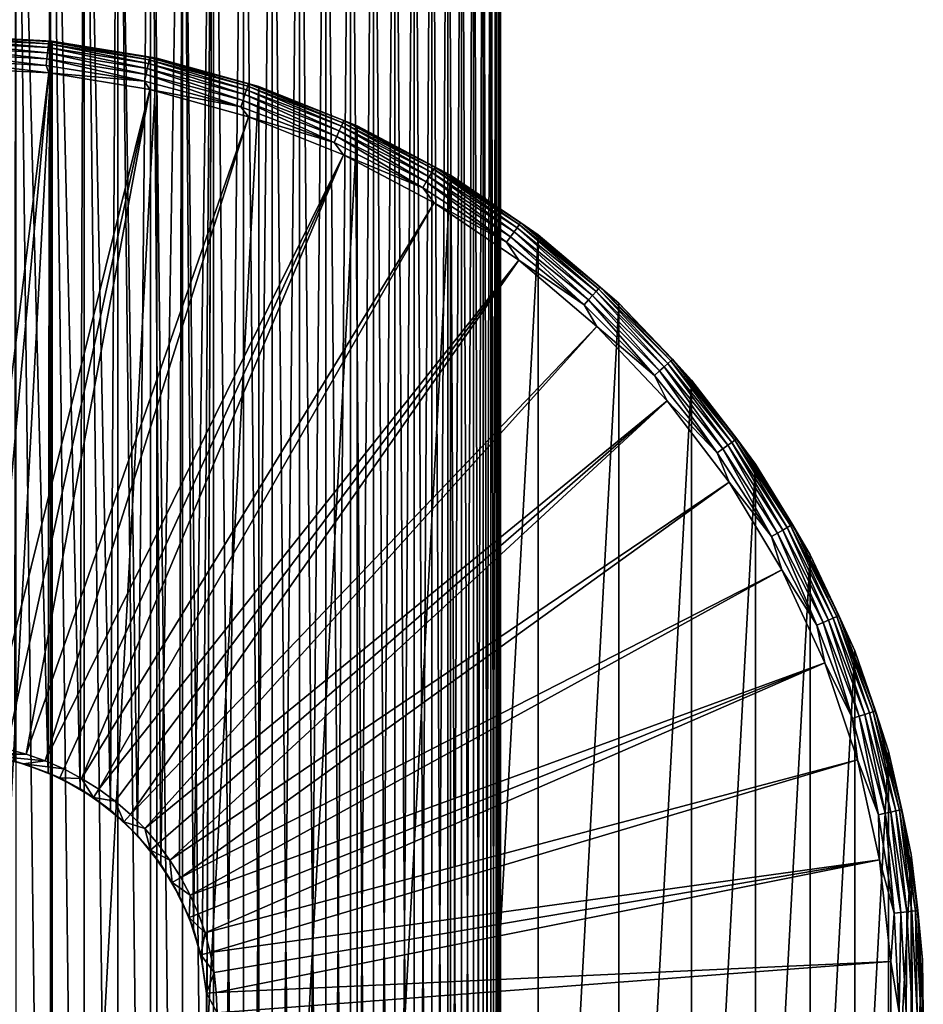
# Model space of a CAD drawing. Header units: metres. Extents: x -139 to 106, y -189 to 40.
# Tile 128 of 256: x 2 to 30, y -147 to -117. Entities that reach past the tile are written whole.
import ezdxf

# ---------------------------------------------------------------- set-up
doc = ezdxf.new("R2010")
doc.units = ezdxf.units.M
doc.layers.add('solid_153_ABGANG1_SW0003', color=7, linetype='CONTINUOUS')

msp = doc.modelspace()

# ---------------------------------------------------------------- linework, layer by layer
at = {"layer": 'solid_153_ABGANG1_SW0003'}
for points in [[(2.130661, -101.608208, 53.421944), (3.11531, -140.039703, 53.575779), (2.093022, -139.686859, 53.417233)], [(2.130661, -101.608208, 53.421944), (3.185476, -101.608208, 53.589008), (3.11531, -140.039703, 53.575779)], [(2.130661, -101.608208, 87.153847), (2.130661, -188.408203, 87.153847), (3.185477, -188.408203, 86.986778)], [(3.185477, -101.608208, 86.986778), (2.130661, -101.608208, 87.153847), (3.185477, -188.408203, 86.986778)], [(3.185476, -101.608208, 53.589008), (4.101502, -140.539612, 53.790077), (3.11531, -140.039703, 53.575779)], [(3.185476, -101.608208, 53.589008), (4.22772, -101.608208, 53.821976), (4.101502, -140.539612, 53.790077)], [(3.185477, -101.608208, 86.986778), (3.185477, -188.408203, 86.986778), (4.227721, -188.408203, 86.753807)], [(4.227721, -101.608208, 86.753807), (3.185477, -101.608208, 86.986778), (4.227721, -188.408203, 86.753807)], [(4.22772, -101.608208, 53.821976), (5.027952, -141.185699, 54.048431), (4.101502, -140.539612, 53.790077)], [(4.22772, -101.608208, 53.821976), (5.253279, -101.608208, 54.11993), (5.027952, -141.185699, 54.048431)], [(4.227721, -101.608208, 86.753807), (4.227721, -188.408203, 86.753807), (5.25328, -188.408203, 86.455856)], [(5.25328, -101.608208, 86.455856), (4.227721, -101.608208, 86.753807), (5.25328, -188.408203, 86.455856)], [(5.253279, -101.608208, 54.11993), (5.864314, -141.966721, 54.331402), (5.027952, -141.185699, 54.048431)], [(5.253279, -101.608208, 54.11993), (6.25811, -101.608208, 54.481689), (5.864314, -141.966721, 54.331402)], [(5.25328, -101.608208, 86.455856), (5.25328, -188.408203, 86.455856), (6.258111, -188.408203, 86.094093)], [(6.258111, -101.608208, 86.094093), (5.25328, -101.608208, 86.455856), (6.258111, -188.408203, 86.094093)], [(6.25811, -101.608208, 54.481689), (6.580101, -142.858231, 54.613014), (5.864314, -141.966721, 54.331402)], [(6.25811, -101.608208, 54.481689), (7.238244, -101.608208, 54.90583), (6.580101, -142.858231, 54.613014)], [(6.258111, -101.608208, 86.094093), (6.258111, -188.408203, 86.094093), (7.238244, -188.408203, 85.669952)], [(7.238244, -101.608208, 85.669952), (6.258111, -101.608208, 86.094093), (7.238244, -188.408203, 85.669952)], [(7.238244, -101.608208, 54.90583), (7.152909, -143.825485, 54.865967), (6.580101, -142.858231, 54.613014)], [(7.238244, -101.608208, 54.90583), (7.574698, -144.834503, 55.068691), (7.152909, -143.825485, 54.865967)], [(7.238244, -101.608208, 54.90583), (8.189809, -101.608208, 55.390678), (7.574698, -144.834503, 55.068691)], [(7.238244, -101.608208, 85.669952), (7.238244, -188.408203, 85.669952), (8.189809, -188.408203, 85.185112)], [(8.189809, -101.608208, 85.185112), (7.238244, -101.608208, 85.669952), (8.189809, -188.408203, 85.185112)], [(8.189809, -101.608208, 55.390678), (7.848855, -145.860474, 55.208252), (7.574698, -144.834503, 55.068691)], [(8.189809, -101.608208, 55.390678), (7.983322, -146.891907, 55.279011), (7.848855, -145.860474, 55.208252)], [(8.189809, -101.608208, 55.390678), (7.983356, -147.923996, 55.279026), (7.983322, -146.891907, 55.279011)], [(8.189809, -101.608208, 55.390678), (8.189809, -188.408203, 55.390678), (7.983356, -147.923996, 55.279026)], [(9.10905, -101.608208, 55.934315), (9.10905, -188.408203, 55.934315), (8.189809, -188.408203, 55.390678)], [(8.189809, -101.608208, 55.390678), (9.10905, -101.608208, 55.934315), (8.189809, -188.408203, 55.390678)], [(8.189809, -101.608208, 85.185112), (8.189809, -188.408203, 85.185112), (9.109051, -188.408203, 84.641472)], [(9.109051, -101.608208, 84.641472), (8.189809, -101.608208, 85.185112), (9.109051, -188.408203, 84.641472)], [(9.992342, -101.608208, 56.534599), (9.992342, -188.408203, 56.534599), (9.10905, -188.408203, 55.934315)], [(9.10905, -101.608208, 55.934315), (9.992342, -101.608208, 56.534599), (9.10905, -188.408203, 55.934315)], [(9.109051, -101.608208, 84.641472), (9.109051, -188.408203, 84.641472), (9.992343, -188.408203, 84.041183)], [(9.992343, -101.608208, 84.041183), (9.109051, -101.608208, 84.641472), (9.992343, -188.408203, 84.041183)], [(10.836198, -101.608208, 57.189159), (10.836198, -188.408203, 57.189159), (9.992342, -188.408203, 56.534599)], [(9.992342, -101.608208, 56.534599), (10.836198, -101.608208, 57.189159), (9.992342, -188.408203, 56.534599)], [(9.992343, -101.608208, 84.041183), (9.992343, -188.408203, 84.041183), (10.836199, -188.408203, 83.386627)], [(10.836199, -101.608208, 83.386627), (9.992343, -101.608208, 84.041183), (10.836199, -188.408203, 83.386627)], [(11.637288, -101.608208, 57.895412), (11.637288, -188.408203, 57.895412), (10.836198, -188.408203, 57.189159)], [(10.836198, -101.608208, 57.189159), (11.637288, -101.608208, 57.895412), (10.836198, -188.408203, 57.189159)], [(10.836199, -101.608208, 83.386627), (10.836199, -188.408203, 83.386627), (11.637288, -188.408203, 82.680374)], [(11.637288, -101.608208, 82.680374), (10.836199, -101.608208, 83.386627), (11.637288, -188.408203, 82.680374)], [(12.392451, -101.608208, 58.650578), (12.392451, -188.408203, 58.650578), (11.637288, -188.408203, 57.895412)], [(11.637288, -101.608208, 57.895412), (12.392451, -101.608208, 58.650578), (11.637288, -188.408203, 57.895412)], [(11.637288, -101.608208, 82.680374), (11.637288, -188.408203, 82.680374), (12.392451, -188.408203, 81.925209)], [(12.392452, -101.608208, 81.925209), (11.637288, -101.608208, 82.680374), (12.392451, -188.408203, 81.925209)], [(13.098707, -101.608208, 59.451664), (13.098707, -188.408203, 59.451664), (12.392451, -188.408203, 58.650578)], [(12.392451, -101.608208, 58.650578), (13.098707, -101.608208, 59.451664), (12.392451, -188.408203, 58.650578)], [(12.392452, -101.608208, 81.925209), (12.392451, -188.408203, 81.925209), (13.098708, -188.408203, 81.124123)], [(13.098708, -101.608208, 81.124123), (12.392452, -101.608208, 81.925209), (13.098708, -188.408203, 81.124123)], [(13.75327, -101.608208, 60.295517), (13.75327, -188.408203, 60.295517), (13.098707, -188.408203, 59.451664)], [(13.098707, -101.608208, 59.451664), (13.75327, -101.608208, 60.295517), (13.098707, -188.408203, 59.451664)], [(13.098708, -101.608208, 81.124123), (13.098708, -188.408203, 81.124123), (13.75327, -188.408203, 80.280266)], [(13.75327, -101.608208, 80.280266), (13.098708, -101.608208, 81.124123), (13.75327, -188.408203, 80.280266)], [(14.353557, -101.608208, 61.17881), (14.353557, -188.408203, 61.17881), (13.75327, -188.408203, 60.295517)], [(13.75327, -101.608208, 60.295517), (14.353557, -101.608208, 61.17881), (13.75327, -188.408203, 60.295517)], [(13.75327, -101.608208, 80.280266), (13.75327, -188.408203, 80.280266), (14.353557, -188.408203, 79.39698)], [(14.353557, -101.608208, 79.39698), (13.75327, -101.608208, 80.280266), (14.353557, -188.408203, 79.39698)], [(14.897197, -101.608208, 62.098049), (14.897197, -188.408203, 62.098049), (14.353557, -188.408203, 61.17881)], [(14.353557, -101.608208, 61.17881), (14.897197, -101.608208, 62.098049), (14.353557, -188.408203, 61.17881)], [(14.353557, -101.608208, 79.39698), (14.353557, -188.408203, 79.39698), (14.897198, -188.408203, 78.477737)], [(14.897198, -101.608208, 78.477737), (14.353557, -101.608208, 79.39698), (14.897198, -188.408203, 78.477737)], [(15.382045, -101.608208, 63.049614), (15.382045, -188.408203, 63.049614), (14.897197, -188.408203, 62.098049)], [(14.897197, -101.608208, 62.098049), (15.382045, -101.608208, 63.049614), (14.897197, -188.408203, 62.098049)], [(14.897198, -101.608208, 78.477737), (14.897198, -188.408203, 78.477737), (15.382045, -188.408203, 77.526169)], [(15.382045, -101.608208, 77.526176), (14.897198, -101.608208, 78.477737), (15.382045, -188.408203, 77.526169)], [(15.806187, -101.608208, 64.029739), (15.806187, -188.408203, 64.029739), (15.382045, -188.408203, 63.049614)], [(15.382045, -101.608208, 63.049614), (15.806187, -101.608208, 64.029739), (15.382045, -188.408203, 63.049614)], [(15.382045, -101.608208, 77.526176), (15.382045, -188.408203, 77.526169), (15.806187, -188.408203, 76.546043)], [(15.806187, -101.608208, 76.546043), (15.382045, -101.608208, 77.526176), (15.806187, -188.408203, 76.546043)], [(16.16795, -101.608208, 65.034569), (16.16795, -188.408203, 65.034569), (15.806187, -188.408203, 64.029739)], [(15.806187, -101.608208, 64.029739), (16.16795, -101.608208, 65.034569), (15.806187, -188.408203, 64.029739)], [(15.806187, -101.608208, 76.546043), (15.806187, -188.408203, 76.546043), (16.16795, -188.408203, 75.541214)], [(16.16795, -101.608208, 75.541214), (15.806187, -101.608208, 76.546043), (16.16795, -188.408203, 75.541214)], [(16.465906, -101.608208, 66.060135), (16.465906, -188.408203, 66.060135), (16.16795, -188.408203, 65.034569)], [(16.16795, -101.608208, 65.034569), (16.465906, -101.608208, 66.060135), (16.16795, -188.408203, 65.034569)], [(16.16795, -101.608208, 75.541214), (16.16795, -188.408203, 75.541214), (16.465906, -188.408203, 74.515648)], [(16.465906, -101.608208, 74.515648), (16.16795, -101.608208, 75.541214), (16.465906, -188.408203, 74.515648)], [(16.698879, -101.608208, 67.102386), (16.698879, -188.408203, 67.102386), (16.465906, -188.408203, 66.060135)], [(16.465906, -101.608208, 66.060135), (16.698879, -101.608208, 67.102386), (16.465906, -188.408203, 66.060135)], [(16.465906, -101.608208, 74.515648), (16.465906, -188.408203, 74.515648), (16.698879, -188.408203, 73.473396)], [(16.698879, -101.608208, 73.473396), (16.465906, -101.608208, 74.515648), (16.698879, -188.408203, 73.473396)], [(16.865948, -101.608208, 68.157211), (16.865948, -188.408203, 68.157211), (16.698879, -188.408203, 67.102386)], [(16.698879, -101.608208, 67.102386), (16.865948, -101.608208, 68.157211), (16.698879, -188.408203, 67.102386)], [(16.698879, -101.608208, 73.473396), (16.698879, -188.408203, 73.473396), (16.865948, -188.408203, 72.418571)], [(16.865948, -101.608208, 72.418571), (16.698879, -101.608208, 73.473396), (16.865948, -188.408203, 72.418571)], [(16.966454, -101.608208, 69.220444), (16.966454, -188.408203, 69.220444), (16.865948, -188.408203, 68.157211)], [(16.865948, -101.608208, 68.157211), (16.966454, -101.608208, 69.220444), (16.865948, -188.408203, 68.157211)], [(16.865948, -101.608208, 72.418571), (16.865948, -188.408203, 72.418571), (16.966454, -188.408203, 71.355339)], [(16.966454, -101.608208, 71.355339), (16.865948, -101.608208, 72.418571), (16.966454, -188.408203, 71.355339)], [(17, -101.608208, 70.287895), (17, -188.408203, 70.287895), (16.966454, -188.408203, 69.220444)], [(16.966454, -101.608208, 69.220444), (17, -101.608208, 70.287895), (16.966454, -188.408203, 69.220444)], [(16.966454, -101.608208, 71.355339), (16.966454, -188.408203, 71.355339), (17, -188.408203, 70.287895)], [(17, -101.608208, 70.287895), (16.966454, -101.608208, 71.355339), (17, -188.408203, 70.287895)], [(0, -117.408211, -7.712107), (3.243499, -117.584061, -7.712107), (0, -177.408203, -7.712107)], [(3.24358, -117.584068, 12.92293), (3.243499, -117.584061, -7.712107), (0, -117.408211, -7.712107)], [(3.24358, -117.584068, 12.92293), (0, -117.408211, -7.712107), (0, -117.408211, 12.92293)], [(3.133316, -117.596695, 13.141936), (3.24358, -117.584068, 12.92293), (0, -117.408211, 12.92293)], [(3.133316, -117.596695, 13.141936), (0, -117.408211, 12.92293), (0, -117.432487, 13.141936)], [(3.125767, -117.668518, 13.351514), (0, -117.432487, 13.141936), (0, -117.504707, 13.351514)], [(3.133316, -117.596695, 13.141936), (0, -117.432487, 13.141936), (3.125767, -117.668518, 13.351514)], [(3.113577, -117.7845, 13.54003), (0, -117.504707, 13.351514), (0, -117.621323, 13.54003)], [(3.125767, -117.668518, 13.351514), (0, -117.504707, 13.351514), (3.113577, -117.7845, 13.54003)], [(3.243499, -117.584061, -7.712107), (3.243499, -177.232361, -7.712107), (0, -177.408203, -7.712107)], [(3.097346, -117.938934, 13.698224), (0, -117.621323, 13.54003), (0, -117.776611, 13.698224)], [(3.113577, -117.7845, 13.54003), (0, -117.621323, 13.54003), (3.097346, -117.938934, 13.698224)], [(3.07787, -118.124229, 13.818321), (0, -117.776611, 13.698224), (0, -117.962929, 13.818321)], [(3.097346, -117.938934, 13.698224), (0, -117.776611, 13.698224), (3.07787, -118.124229, 13.818321)], [(3.113577, -117.7845, 13.54003), (3.097346, -117.938934, 13.698224), (6.160756, -118.424133, 13.698224)], [(3.125767, -117.668518, 13.351514), (3.113577, -117.7845, 13.54003), (6.193041, -118.27224, 13.54003)], [(6.193041, -118.27224, 13.54003), (3.113577, -117.7845, 13.54003), (6.160756, -118.424133, 13.698224)], [(3.133316, -117.596695, 13.141936), (3.125767, -117.668518, 13.351514), (6.217288, -118.158173, 13.351514)], [(6.217288, -118.158173, 13.351514), (3.125767, -117.668518, 13.351514), (6.193041, -118.27224, 13.54003)], [(6.232303, -118.087524, 13.141936), (3.24358, -117.584068, 12.92293), (3.133316, -117.596695, 13.141936)], [(6.232303, -118.087524, 13.141936), (3.133316, -117.596695, 13.141936), (6.217288, -118.158173, 13.351514)], [(3.243499, -117.584061, -7.712107), (6.449004, -118.109566, -7.712107), (3.243499, -177.232361, -7.712107)], [(6.449138, -118.109596, 12.92293), (6.449004, -118.109566, -7.712107), (3.243499, -117.584061, -7.712107)], [(3.24358, -117.584068, 12.92293), (6.449138, -118.109596, 12.92293), (3.243499, -117.584061, -7.712107)], [(6.232303, -118.087524, 13.141936), (6.449138, -118.109596, 12.92293), (3.24358, -117.584068, 12.92293)], [(3.056107, -118.331291, 13.89442), (0, -117.962929, 13.818321), (0, -118.171127, 13.89442)], [(3.07787, -118.124229, 13.818321), (0, -117.962929, 13.818321), (3.056107, -118.331291, 13.89442)], [(0, -118.171127, 13.89442), (0, -118.390755, 13.922777), (3.137286, -118.560852, 13.922777)], [(3.056107, -118.331291, 13.89442), (0, -118.171127, 13.89442), (3.137286, -118.560852, 13.922777)], [(3.07787, -118.124229, 13.818321), (3.056107, -118.331291, 13.89442), (6.078731, -118.810028, 13.89442)], [(3.097346, -117.938934, 13.698224), (3.07787, -118.124229, 13.818321), (6.122018, -118.606377, 13.818321)], [(6.122018, -118.606377, 13.818321), (3.07787, -118.124229, 13.818321), (6.078731, -118.810028, 13.89442)], [(6.160756, -118.424133, 13.698224), (3.097346, -117.938934, 13.698224), (6.122018, -118.606377, 13.818321)], [(6.449004, -118.109566, -7.712107), (6.449004, -176.706848, -7.712107), (3.243499, -177.232361, -7.712107)], [(6.217288, -118.158173, 13.351514), (6.193041, -118.27224, 13.54003), (9.204654, -119.079201, 13.54003)], [(6.232303, -118.087524, 13.141936), (6.217288, -118.158173, 13.351514), (9.24069, -118.968292, 13.351514)], [(9.24069, -118.968292, 13.351514), (6.217288, -118.158173, 13.351514), (9.204654, -119.079201, 13.54003)], [(9.263008, -118.899605, 13.141936), (6.449138, -118.109596, 12.92293), (6.232303, -118.087524, 13.141936)], [(9.263008, -118.899605, 13.141936), (6.232303, -118.087524, 13.141936), (9.24069, -118.968292, 13.351514)], [(6.449004, -118.109566, -7.712107), (9.578927, -118.978577, -7.712107), (6.449004, -176.706848, -7.712107)], [(6.449138, -118.109596, 12.92293), (9.578927, -118.978577, -7.712107), (6.449004, -118.109566, -7.712107)], [(6.449138, -118.109596, 12.92293), (9.579072, -118.978622, 12.92293), (9.578927, -118.978577, -7.712107)], [(9.263008, -118.899605, 13.141936), (9.579072, -118.978622, 12.92293), (6.449138, -118.109596, 12.92293)], [(0.61439, -139.129227, 14.284371), (3.137286, -118.560852, 13.922777), (0, -118.390755, 13.922777)], [(6.078731, -118.810028, 13.89442), (3.056107, -118.331291, 13.89442), (3.137286, -118.560852, 13.922777)], [(6.160756, -118.424133, 13.698224), (6.122018, -118.606377, 13.818321), (9.099092, -119.404083, 13.818321)], [(6.193041, -118.27224, 13.54003), (6.160756, -118.424133, 13.698224), (9.156668, -119.226883, 13.698224)], [(9.156668, -119.226883, 13.698224), (6.160756, -118.424133, 13.698224), (9.099092, -119.404083, 13.818321)], [(9.204654, -119.079201, 13.54003), (6.193041, -118.27224, 13.54003), (9.156668, -119.226883, 13.698224)], [(0.61439, -139.129227, 14.284371), (1.228732, -139.197906, 14.284371), (3.137286, -118.560852, 13.922777)], [(1.228732, -139.197906, 14.284371), (6.237862, -119.06916, 13.922777), (3.137286, -118.560852, 13.922777)], [(6.078731, -118.810028, 13.89442), (3.137286, -118.560852, 13.922777), (6.237862, -119.06916, 13.922777)], [(6.122018, -118.606377, 13.818321), (6.078731, -118.810028, 13.89442), (9.034755, -119.602097, 13.89442)], [(9.099092, -119.404083, 13.818321), (6.122018, -118.606377, 13.818321), (9.034755, -119.602097, 13.89442)], [(1.228732, -139.197906, 14.284371), (1.838553, -139.312607, 14.284371), (6.237862, -119.06916, 13.922777)], [(1.838553, -139.312607, 14.284371), (2.439236, -139.4729, 14.284371), (6.237862, -119.06916, 13.922777)], [(2.439236, -139.4729, 14.284371), (9.265307, -119.909721, 13.922777), (6.237862, -119.06916, 13.922777)], [(9.034755, -119.602097, 13.89442), (6.078731, -118.810028, 13.89442), (6.237862, -119.06916, 13.922777)], [(9.034755, -119.602097, 13.89442), (6.237862, -119.06916, 13.922777), (9.265307, -119.909721, 13.922777)], [(9.578927, -118.978577, -7.712107), (9.578927, -175.837845, -7.712107), (6.449004, -176.706848, -7.712107)], [(9.204654, -119.079201, 13.54003), (9.156668, -119.226883, 13.698224), (12.052258, -120.338394, 13.698224)], [(9.24069, -118.968292, 13.351514), (9.204654, -119.079201, 13.54003), (12.115417, -120.196533, 13.54003)], [(12.115417, -120.196533, 13.54003), (9.204654, -119.079201, 13.54003), (12.052258, -120.338394, 13.698224)], [(9.263008, -118.899605, 13.141936), (9.24069, -118.968292, 13.351514), (12.16285, -120.090004, 13.351514)], [(12.16285, -120.090004, 13.351514), (9.24069, -118.968292, 13.351514), (12.115417, -120.196533, 13.54003)], [(12.192225, -120.024025, 13.141936), (9.579072, -118.978622, 12.92293), (9.263008, -118.899605, 13.141936)], [(12.192225, -120.024025, 13.141936), (9.263008, -118.899605, 13.141936), (12.16285, -120.090004, 13.351514)], [(9.578927, -118.978577, -7.712107), (12.596567, -120.180901, -7.712107), (9.578927, -175.837845, -7.712107)], [(9.579072, -118.978622, 12.92293), (12.596567, -120.180901, -7.712107), (9.578927, -118.978577, -7.712107)], [(9.579072, -118.978622, 12.92293), (12.596694, -120.180954, 12.92293), (12.596567, -120.180901, -7.712107)], [(12.192225, -120.024025, 13.141936), (12.596694, -120.180954, 12.92293), (9.579072, -118.978622, 12.92293)], [(9.156668, -119.226883, 13.698224), (9.099092, -119.404083, 13.818321), (11.976475, -120.508606, 13.818321)], [(12.052258, -120.338394, 13.698224), (9.156668, -119.226883, 13.698224), (11.976475, -120.508606, 13.818321)], [(9.099092, -119.404083, 13.818321), (9.034755, -119.602097, 13.89442), (11.891792, -120.698807, 13.89442)], [(11.891792, -120.698807, 13.89442), (9.034755, -119.602097, 13.89442), (9.265307, -119.909721, 13.922777)], [(11.976475, -120.508606, 13.818321), (9.099092, -119.404083, 13.818321), (11.891792, -120.698807, 13.89442)], [(2.439236, -139.4729, 14.284371), (3.026386, -139.67775, 14.284371), (9.265307, -119.909721, 13.922777)], [(3.026386, -139.67775, 14.284371), (12.184107, -121.072678, 13.922777), (9.265307, -119.909721, 13.922777)], [(11.891792, -120.698807, 13.89442), (9.265307, -119.909721, 13.922777), (12.184107, -121.072678, 13.922777)], [(12.596567, -120.180901, -7.712107), (12.596567, -174.635513, -7.712107), (9.578927, -175.837845, -7.712107)], [(12.115417, -120.196533, 13.54003), (12.052258, -120.338394, 13.698224), (14.8158, -121.74649, 13.698224)], [(12.16285, -120.090004, 13.351514), (12.115417, -120.196533, 13.54003), (14.893442, -121.612007, 13.54003)], [(14.893442, -121.612007, 13.54003), (12.115417, -120.196533, 13.54003), (14.8158, -121.74649, 13.698224)], [(12.192225, -120.024025, 13.141936), (12.16285, -120.090004, 13.351514), (14.951751, -121.511017, 13.351514)], [(14.951751, -121.511017, 13.351514), (12.16285, -120.090004, 13.351514), (14.893442, -121.612007, 13.54003)], [(14.987862, -121.448471, 13.141936), (12.596694, -120.180954, 12.92293), (12.192225, -120.024025, 13.141936)], [(14.987862, -121.448471, 13.141936), (12.192225, -120.024025, 13.141936), (14.951751, -121.511017, 13.351514)], [(12.596567, -120.180901, -7.712107), (15.466537, -121.702446, -7.712107), (12.596567, -174.635513, -7.712107)], [(12.596694, -120.180954, 12.92293), (15.466537, -121.702446, -7.712107), (12.596567, -120.180901, -7.712107)], [(12.596694, -120.180954, 12.92293), (15.466639, -121.702507, 12.92293), (15.466537, -121.702446, -7.712107)], [(14.987862, -121.448471, 13.141936), (15.466639, -121.702507, 12.92293), (12.596694, -120.180954, 12.92293)], [(11.976475, -120.508606, 13.818321), (11.891792, -120.698807, 13.89442), (14.61854, -122.088158, 13.89442)], [(12.052258, -120.338394, 13.698224), (11.976475, -120.508606, 13.818321), (14.72264, -121.907845, 13.818321)], [(14.72264, -121.907845, 13.818321), (11.976475, -120.508606, 13.818321), (14.61854, -122.088158, 13.89442)], [(14.8158, -121.74649, 13.698224), (12.052258, -120.338394, 13.698224), (14.72264, -121.907845, 13.818321)], [(14.61854, -122.088158, 13.89442), (11.891792, -120.698807, 13.89442), (12.184107, -121.072678, 13.922777)], [(3.026386, -139.67775, 14.284371), (3.595949, -139.92569, 14.284371), (12.184107, -121.072678, 13.922777)], [(3.595949, -139.92569, 14.284371), (4.145133, -140.215378, 14.284371), (12.184107, -121.072678, 13.922777)], [(4.145133, -140.215378, 14.284371), (14.960054, -122.544395, 13.922777), (12.184107, -121.072678, 13.922777)], [(14.61854, -122.088158, 13.89442), (12.184107, -121.072678, 13.922777), (14.960054, -122.544395, 13.922777)], [(14.987862, -121.448471, 13.141936), (14.951751, -121.511017, 13.351514), (17.576838, -123.215767, 13.351514)], [(17.619287, -123.157341, 13.141936), (15.466639, -121.702507, 12.92293), (14.987862, -121.448471, 13.141936)], [(17.619287, -123.157341, 13.141936), (14.987862, -121.448471, 13.141936), (17.576838, -123.215767, 13.351514)], [(15.466537, -121.702446, -7.712107), (15.466537, -173.113968, -7.712107), (12.596567, -174.635513, -7.712107)], [(14.8158, -121.74649, 13.698224), (14.72264, -121.907845, 13.818321), (17.307501, -123.586479, 13.818321)], [(14.893442, -121.612007, 13.54003), (14.8158, -121.74649, 13.698224), (17.417017, -123.435738, 13.698224)], [(17.417017, -123.435738, 13.698224), (14.8158, -121.74649, 13.698224), (17.307501, -123.586479, 13.818321)], [(14.951751, -121.511017, 13.351514), (14.893442, -121.612007, 13.54003), (17.508291, -123.310112, 13.54003)], [(17.508291, -123.310112, 13.54003), (14.893442, -121.612007, 13.54003), (17.417017, -123.435738, 13.698224)], [(17.576838, -123.215767, 13.351514), (14.951751, -121.511017, 13.351514), (17.508291, -123.310112, 13.54003)], [(15.466537, -121.702446, -7.712107), (18.155184, -123.525383, -7.712107), (15.466537, -173.113968, -7.712107)], [(18.155243, -123.525429, 12.92293), (18.155184, -123.525383, -7.712107), (15.466537, -121.702446, -7.712107)], [(15.466639, -121.702507, 12.92293), (18.155243, -123.525429, 12.92293), (15.466537, -121.702446, -7.712107)], [(17.619287, -123.157341, 13.141936), (18.155243, -123.525429, 12.92293), (15.466639, -121.702507, 12.92293)], [(14.72264, -121.907845, 13.818321), (14.61854, -122.088158, 13.89442), (17.185125, -123.754913, 13.89442)], [(17.185125, -123.754913, 13.89442), (14.61854, -122.088158, 13.89442), (14.960054, -122.544395, 13.922777)], [(17.307501, -123.586479, 13.818321), (14.72264, -121.907845, 13.818321), (17.185125, -123.754913, 13.89442)], [(4.145133, -140.215378, 14.284371), (4.671258, -140.545395, 14.284371), (14.960054, -122.544395, 13.922777)], [(4.671258, -140.545395, 14.284371), (17.560612, -124.307617, 13.922777), (14.960054, -122.544395, 13.922777)], [(17.185125, -123.754913, 13.89442), (14.960054, -122.544395, 13.922777), (17.560612, -124.307617, 13.922777)], [(17.508291, -123.310112, 13.54003), (17.417017, -123.435738, 13.698224), (19.82741, -125.387642, 13.698224)], [(17.576838, -123.215767, 13.351514), (17.508291, -123.310112, 13.54003), (19.931316, -125.27224, 13.54003)], [(19.931316, -125.27224, 13.54003), (17.508291, -123.310112, 13.54003), (19.82741, -125.387642, 13.698224)], [(17.619287, -123.157341, 13.141936), (17.576838, -123.215767, 13.351514), (20.009348, -125.185577, 13.351514)], [(20.009348, -125.185577, 13.351514), (17.576838, -123.215767, 13.351514), (19.931316, -125.27224, 13.54003)], [(20.057674, -125.131905, 13.141936), (18.155243, -123.525429, 12.92293), (17.619287, -123.157341, 13.141936)], [(20.057674, -125.131905, 13.141936), (17.619287, -123.157341, 13.141936), (20.009348, -125.185577, 13.351514)], [(18.155184, -123.525383, -7.712107), (18.155184, -171.291031, -7.712107), (15.466537, -173.113968, -7.712107)], [(17.307501, -123.586479, 13.818321), (17.185125, -123.754913, 13.89442), (19.563425, -125.680824, 13.89442)], [(17.417017, -123.435738, 13.698224), (17.307501, -123.586479, 13.818321), (19.702738, -125.5261, 13.818321)], [(19.702738, -125.5261, 13.818321), (17.307501, -123.586479, 13.818321), (19.563425, -125.680824, 13.89442)], [(19.82741, -125.387642, 13.698224), (17.417017, -123.435738, 13.698224), (19.702738, -125.5261, 13.818321)], [(18.155184, -123.525383, -7.712107), (20.630976, -125.628334, -7.712107), (18.155184, -171.291031, -7.712107)], [(20.631001, -125.628357, 12.92293), (20.630976, -125.628334, -7.712107), (18.155184, -123.525383, -7.712107)], [(18.155243, -123.525429, 12.92293), (20.631001, -125.628357, 12.92293), (18.155184, -123.525383, -7.712107)], [(20.057674, -125.131905, 13.141936), (20.631001, -125.628357, 12.92293), (18.155243, -123.525429, 12.92293)], [(19.563425, -125.680824, 13.89442), (17.185125, -123.754913, 13.89442), (17.560612, -124.307617, 13.922777)], [(4.671258, -140.545395, 14.284371), (5.17153, -140.914047, 14.284371), (17.560612, -124.307617, 13.922777)], [(5.17153, -140.914047, 14.284371), (5.642814, -141.319077, 14.284371), (17.560612, -124.307617, 13.922777)], [(5.642814, -141.319077, 14.284371), (19.95529, -126.341675, 13.922777), (17.560612, -124.307617, 13.922777)], [(19.563425, -125.680824, 13.89442), (17.560612, -124.307617, 13.922777), (19.95529, -126.341675, 13.922777)], [(19.82741, -125.387642, 13.698224), (19.702738, -125.5261, 13.818321), (21.882109, -127.705467, 13.818321)], [(19.931316, -125.27224, 13.54003), (19.82741, -125.387642, 13.698224), (22.020571, -127.580795, 13.698224)], [(22.020571, -127.580795, 13.698224), (19.82741, -125.387642, 13.698224), (21.882109, -127.705467, 13.818321)], [(20.009348, -125.185577, 13.351514), (19.931316, -125.27224, 13.54003), (22.135969, -127.476891, 13.54003)], [(22.135969, -127.476891, 13.54003), (19.931316, -125.27224, 13.54003), (22.020571, -127.580795, 13.698224)], [(20.057674, -125.131905, 13.141936), (20.009348, -125.185577, 13.351514), (22.222633, -127.398857, 13.351514)], [(22.222633, -127.398857, 13.351514), (20.009348, -125.185577, 13.351514), (22.135969, -127.476891, 13.54003)], [(22.276304, -127.350533, 13.141936), (20.631001, -125.628357, 12.92293), (20.057674, -125.131905, 13.141936)], [(22.276304, -127.350533, 13.141936), (20.057674, -125.131905, 13.141936), (22.222633, -127.398857, 13.351514)], [(20.630976, -125.628334, -7.712107), (20.630976, -169.18808, -7.712107), (18.155184, -171.291031, -7.712107)], [(19.702738, -125.5261, 13.818321), (19.563425, -125.680824, 13.89442), (21.727385, -127.844788, 13.89442)], [(21.727385, -127.844788, 13.89442), (19.563425, -125.680824, 13.89442), (19.95529, -126.341675, 13.922777)], [(21.882109, -127.705467, 13.818321), (19.702738, -125.5261, 13.818321), (21.727385, -127.844788, 13.89442)], [(20.630976, -125.628334, -7.712107), (22.864883, -127.986649, -7.712107), (20.630976, -169.18808, -7.712107)], [(22.864876, -127.986641, 12.92293), (22.864883, -127.986649, -7.712107), (20.630976, -125.628334, -7.712107)], [(20.631001, -125.628357, 12.92293), (22.864876, -127.986641, 12.92293), (20.630976, -125.628334, -7.712107)], [(22.276304, -127.350533, 13.141936), (22.864876, -127.986641, 12.92293), (20.631001, -125.628357, 12.92293)], [(5.642814, -141.319077, 14.284371), (6.082435, -141.758163, 14.284371), (19.95529, -126.341675, 13.922777)], [(6.082435, -141.758163, 14.284371), (22.116007, -128.622711, 13.922777), (19.95529, -126.341675, 13.922777)], [(21.727385, -127.844788, 13.89442), (19.95529, -126.341675, 13.922777), (22.116007, -128.622711, 13.922777)], [(22.135969, -127.476891, 13.54003), (22.020571, -127.580795, 13.698224), (23.972467, -129.991196, 13.698224)], [(22.222633, -127.398857, 13.351514), (22.135969, -127.476891, 13.54003), (24.098095, -129.899918, 13.54003)], [(24.098095, -129.899918, 13.54003), (22.135969, -127.476891, 13.54003), (23.972467, -129.991196, 13.698224)], [(22.276304, -127.350533, 13.141936), (22.222633, -127.398857, 13.351514), (24.192442, -129.831375, 13.351514)], [(24.192442, -129.831375, 13.351514), (22.222633, -127.398857, 13.351514), (24.098095, -129.899918, 13.54003)], [(24.25087, -129.788925, 13.141936), (22.864876, -127.986641, 12.92293), (22.276304, -127.350533, 13.141936)], [(24.25087, -129.788925, 13.141936), (22.276304, -127.350533, 13.141936), (24.192442, -129.831375, 13.351514)], [(21.882109, -127.705467, 13.818321), (21.727385, -127.844788, 13.89442), (23.653296, -130.223083, 13.89442)], [(23.653296, -130.223083, 13.89442), (21.727385, -127.844788, 13.89442), (22.116007, -128.622711, 13.922777)], [(22.020571, -127.580795, 13.698224), (21.882109, -127.705467, 13.818321), (23.821732, -130.100708, 13.818321)], [(23.821732, -130.100708, 13.818321), (21.882109, -127.705467, 13.818321), (23.653296, -130.223083, 13.89442)], [(23.972467, -129.991196, 13.698224), (22.020571, -127.580795, 13.698224), (23.821732, -130.100708, 13.818321)], [(22.864883, -127.986649, -7.712107), (22.864883, -166.829773, -7.712107), (20.630976, -169.18808, -7.712107)], [(22.864876, -127.986641, 12.92293), (24.830679, -130.572617, 12.92293), (22.864883, -127.986649, -7.712107)], [(24.25087, -129.788925, 13.141936), (24.830679, -130.572617, 12.92293), (22.864876, -127.986641, 12.92293)], [(22.864883, -127.986649, -7.712107), (24.830711, -130.572662, -7.712107), (22.864883, -166.829773, -7.712107)], [(24.830679, -130.572617, 12.92293), (24.830711, -130.572662, -7.712107), (22.864883, -127.986649, -7.712107)], [(6.082435, -141.758163, 14.284371), (6.4879, -142.228821, 14.284371), (22.116007, -128.622711, 13.922777)], [(6.4879, -142.228821, 14.284371), (6.85708, -142.728531, 14.284371), (22.116007, -128.622711, 13.922777)], [(6.85708, -142.728531, 14.284371), (24.017431, -131.123993, 13.922777), (22.116007, -128.622711, 13.922777)], [(23.653296, -130.223083, 13.89442), (22.116007, -128.622711, 13.922777), (24.017431, -131.123993, 13.922777)], [(24.098095, -129.899918, 13.54003), (23.972467, -129.991196, 13.698224), (25.661718, -132.592407, 13.698224)], [(24.192442, -129.831375, 13.351514), (24.098095, -129.899918, 13.54003), (25.796198, -132.514771, 13.54003)], [(25.796198, -132.514771, 13.54003), (24.098095, -129.899918, 13.54003), (25.661718, -132.592407, 13.698224)], [(24.25087, -129.788925, 13.141936), (24.192442, -129.831375, 13.351514), (25.897192, -132.456451, 13.351514)], [(25.897192, -132.456451, 13.351514), (24.192442, -129.831375, 13.351514), (25.796198, -132.514771, 13.54003)], [(25.959738, -132.420349, 13.141936), (24.830679, -130.572617, 12.92293), (24.25087, -129.788925, 13.141936)], [(25.959738, -132.420349, 13.141936), (24.25087, -129.788925, 13.141936), (25.897192, -132.456451, 13.351514)], [(23.821732, -130.100708, 13.818321), (23.653296, -130.223083, 13.89442), (25.320055, -132.789673, 13.89442)], [(25.320055, -132.789673, 13.89442), (23.653296, -130.223083, 13.89442), (24.017431, -131.123993, 13.922777)], [(23.972467, -129.991196, 13.698224), (23.821732, -130.100708, 13.818321), (25.50036, -132.685562, 13.818321)], [(25.50036, -132.685562, 13.818321), (23.821732, -130.100708, 13.818321), (25.320055, -132.789673, 13.89442)], [(25.661718, -132.592407, 13.698224), (23.972467, -129.991196, 13.698224), (25.50036, -132.685562, 13.818321)], [(24.830711, -130.572662, -7.712107), (24.830711, -164.243759, -7.712107), (22.864883, -166.829773, -7.712107)], [(24.830679, -130.572617, 12.92293), (26.505373, -133.355972, 12.92293), (24.830711, -130.572662, -7.712107)], [(25.959738, -132.420349, 13.141936), (26.505373, -133.355972, 12.92293), (24.830679, -130.572617, 12.92293)], [(24.830711, -130.572662, -7.712107), (26.505411, -133.356049, -7.712107), (24.830711, -164.243759, -7.712107)], [(26.505373, -133.355972, 12.92293), (26.505411, -133.356049, -7.712107), (24.830711, -130.572662, -7.712107)], [(6.85708, -142.728531, 14.284371), (7.187848, -143.25444, 14.284371), (24.017431, -131.123993, 13.922777)], [(7.187848, -143.25444, 14.284371), (25.637278, -133.816208, 13.922777), (24.017431, -131.123993, 13.922777)], [(25.320055, -132.789673, 13.89442), (24.017431, -131.123993, 13.922777), (25.637278, -133.816208, 13.922777)], [(25.661718, -132.592407, 13.698224), (25.50036, -132.685562, 13.818321), (26.899603, -135.431732, 13.818321)], [(25.796198, -132.514771, 13.54003), (25.661718, -132.592407, 13.698224), (27.069815, -135.355957, 13.698224)], [(27.069815, -135.355957, 13.698224), (25.661718, -132.592407, 13.698224), (26.899603, -135.431732, 13.818321)], [(25.897192, -132.456451, 13.351514), (25.796198, -132.514771, 13.54003), (27.211674, -135.292786, 13.54003)], [(27.211674, -135.292786, 13.54003), (25.796198, -132.514771, 13.54003), (27.069815, -135.355957, 13.698224)], [(25.959738, -132.420349, 13.141936), (25.897192, -132.456451, 13.351514), (27.318209, -135.245361, 13.351514)], [(27.318209, -135.245361, 13.351514), (25.897192, -132.456451, 13.351514), (27.211674, -135.292786, 13.54003)], [(27.384186, -135.215988, 13.141936), (26.505373, -133.355972, 12.92293), (25.959738, -132.420349, 13.141936)], [(27.384186, -135.215988, 13.141936), (25.959738, -132.420349, 13.141936), (27.318209, -135.245361, 13.351514)], [(25.50036, -132.685562, 13.818321), (25.320055, -132.789673, 13.89442), (26.709402, -135.516418, 13.89442)], [(26.709402, -135.516418, 13.89442), (25.320055, -132.789673, 13.89442), (25.637278, -133.816208, 13.922777)], [(26.899603, -135.431732, 13.818321), (25.50036, -132.685562, 13.818321), (26.709402, -135.516418, 13.89442)], [(26.505411, -133.356049, -7.712107), (26.505411, -161.460373, -7.712107), (24.830711, -164.243759, -7.712107)], [(26.505373, -133.355972, 12.92293), (27.869307, -136.304077, 12.92293), (26.505411, -133.356049, -7.712107)], [(27.384186, -135.215988, 13.141936), (27.869307, -136.304077, 12.92293), (26.505373, -133.355972, 12.92293)], [(26.505411, -133.356049, -7.712107), (27.869347, -136.304184, -7.712107), (26.505411, -161.460373, -7.712107)], [(27.869307, -136.304077, 12.92293), (27.869347, -136.304184, -7.712107), (26.505411, -133.356049, -7.712107)], [(7.187848, -143.25444, 14.284371), (7.478386, -143.803665, 14.284371), (25.637278, -133.816208, 13.922777)], [(7.478386, -143.803665, 14.284371), (26.956543, -136.667755, 13.922777), (25.637278, -133.816208, 13.922777)], [(26.709402, -135.516418, 13.89442), (25.637278, -133.816208, 13.922777), (26.956543, -136.667755, 13.922777)], [(27.069815, -135.355957, 13.698224), (26.899603, -135.431732, 13.818321), (28.004126, -138.309113, 13.818321)], [(27.211674, -135.292786, 13.54003), (27.069815, -135.355957, 13.698224), (28.181326, -138.251541, 13.698224)], [(28.181326, -138.251541, 13.698224), (27.069815, -135.355957, 13.698224), (28.004126, -138.309113, 13.818321)], [(27.318209, -135.245361, 13.351514), (27.211674, -135.292786, 13.54003), (28.32901, -138.203552, 13.54003)], [(28.32901, -138.203552, 13.54003), (27.211674, -135.292786, 13.54003), (28.181326, -138.251541, 13.698224)], [(27.384186, -135.215988, 13.141936), (27.318209, -135.245361, 13.351514), (28.43992, -138.167526, 13.351514)], [(28.43992, -138.167526, 13.351514), (27.318209, -135.245361, 13.351514), (28.32901, -138.203552, 13.54003)], [(28.508608, -138.145203, 13.141936), (27.869307, -136.304077, 12.92293), (27.384186, -135.215988, 13.141936)], [(28.508608, -138.145203, 13.141936), (27.384186, -135.215988, 13.141936), (28.43992, -138.167526, 13.351514)], [(26.899603, -135.431732, 13.818321), (26.709402, -135.516418, 13.89442), (27.806116, -138.373459, 13.89442)], [(27.806116, -138.373459, 13.89442), (26.709402, -135.516418, 13.89442), (26.956543, -136.667755, 13.922777)], [(28.004126, -138.309113, 13.818321), (26.899603, -135.431732, 13.818321), (27.806116, -138.373459, 13.89442)], [(27.869347, -136.304184, -7.712107), (27.869347, -158.512238, -7.712107), (26.505411, -161.460373, -7.712107)], [(27.869307, -136.304077, 12.92293), (28.906504, -139.38237, 12.92293), (27.869347, -136.304184, -7.712107)], [(28.508608, -138.145203, 13.141936), (28.906504, -139.38237, 12.92293), (27.869307, -136.304077, 12.92293)], [(27.869347, -136.304184, -7.712107), (28.906532, -139.382477, -7.712107), (27.869347, -158.512238, -7.712107)], [(28.906504, -139.38237, 12.92293), (28.906532, -139.382477, -7.712107), (27.869347, -136.304184, -7.712107)], [(7.478386, -143.803665, 14.284371), (7.727008, -144.373032, 14.284371), (26.956543, -136.667755, 13.922777)], [(7.727008, -144.373032, 14.284371), (7.932366, -144.959427, 14.284371), (26.956543, -136.667755, 13.922777)], [(7.932366, -144.959427, 14.284371), (27.959772, -139.645248, 13.922777), (26.956543, -136.667755, 13.922777)], [(27.806116, -138.373459, 13.89442), (26.956543, -136.667755, 13.922777), (27.959772, -139.645248, 13.922777)], [(28.004126, -138.309113, 13.818321), (27.806116, -138.373459, 13.89442), (28.598181, -141.329483, 13.89442)], [(28.598181, -141.329483, 13.89442), (27.806116, -138.373459, 13.89442), (27.959772, -139.645248, 13.922777)], [(28.181326, -138.251541, 13.698224), (28.004126, -138.309113, 13.818321), (28.80183, -141.286194, 13.818321)], [(28.80183, -141.286194, 13.818321), (28.004126, -138.309113, 13.818321), (28.598181, -141.329483, 13.89442)], [(28.32901, -138.203552, 13.54003), (28.181326, -138.251541, 13.698224), (28.984079, -141.247452, 13.698224)], [(28.984079, -141.247452, 13.698224), (28.181326, -138.251541, 13.698224), (28.80183, -141.286194, 13.818321)], [(28.43992, -138.167526, 13.351514), (28.32901, -138.203552, 13.54003), (29.135969, -141.215164, 13.54003)], [(29.135969, -141.215164, 13.54003), (28.32901, -138.203552, 13.54003), (28.984079, -141.247452, 13.698224)], [(28.508608, -138.145203, 13.141936), (28.43992, -138.167526, 13.351514), (29.250038, -141.190918, 13.351514)], [(29.250038, -141.190918, 13.351514), (28.43992, -138.167526, 13.351514), (29.135969, -141.215164, 13.54003)], [(29.320683, -141.175903, 13.141936), (28.906504, -139.38237, 12.92293), (28.508608, -138.145203, 13.141936)], [(29.320683, -141.175903, 13.141936), (28.508608, -138.145203, 13.141936), (29.250038, -141.190918, 13.351514)], [(0, -139.408203, 14.284371), (2.439236, -139.4729, 14.284371), (1.838553, -139.312607, 14.284371)], [(0, -139.408203, 14.284371), (1.192338, -139.497559, 14.284371), (2.439236, -139.4729, 14.284371)], [(1.192338, -139.497559, 14.284371), (3.026386, -139.67775, 14.284371), (2.439236, -139.4729, 14.284371)], [(1.192338, -139.497559, 14.284371), (2.358041, -139.763626, 14.284371), (3.026386, -139.67775, 14.284371)], [(2.093022, -139.686859, 53.417233), (2.358041, -139.763626, 14.284371), (1.192338, -139.497559, 14.284371)], [(28.906532, -139.382477, -7.712107), (28.906532, -155.433945, -7.712107), (27.869347, -158.512238, -7.712107)], [(28.906504, -139.38237, 12.92293), (29.604799, -142.554764, 12.92293), (28.906532, -139.382477, -7.712107)], [(29.320683, -141.175903, 13.141936), (29.604799, -142.554764, 12.92293), (28.906504, -139.38237, 12.92293)], [(28.906532, -139.382477, -7.712107), (29.604811, -142.55484, -7.712107), (28.906532, -155.433945, -7.712107)], [(29.604799, -142.554764, 12.92293), (29.604811, -142.55484, -7.712107), (28.906532, -139.382477, -7.712107)], [(2.093022, -139.686859, 53.417233), (3.11531, -140.039703, 53.575779), (2.358041, -139.763626, 14.284371)], [(2.358041, -139.763626, 14.284371), (3.595949, -139.92569, 14.284371), (3.026386, -139.67775, 14.284371)], [(2.358041, -139.763626, 14.284371), (3.47107, -140.200455, 14.284371), (3.595949, -139.92569, 14.284371)], [(3.11531, -140.039703, 53.575779), (3.47107, -140.200455, 14.284371), (2.358041, -139.763626, 14.284371)], [(3.47107, -140.200455, 14.284371), (4.145133, -140.215378, 14.284371), (3.595949, -139.92569, 14.284371)], [(7.932366, -144.959427, 14.284371), (8.093284, -145.559494, 14.284371), (27.959772, -139.645248, 13.922777)], [(8.093284, -145.559494, 14.284371), (28.635197, -142.71373, 13.922777), (27.959772, -139.645248, 13.922777)], [(28.598181, -141.329483, 13.89442), (27.959772, -139.645248, 13.922777), (28.635197, -142.71373, 13.922777)], [(3.11531, -140.039703, 53.575779), (4.101502, -140.539612, 53.790077), (3.47107, -140.200455, 14.284371)], [(3.47107, -140.200455, 14.284371), (4.50656, -140.798294, 14.284371), (4.145133, -140.215378, 14.284371)], [(4.101502, -140.539612, 53.790077), (4.50656, -140.798294, 14.284371), (3.47107, -140.200455, 14.284371)], [(4.50656, -140.798294, 14.284371), (4.671258, -140.545395, 14.284371), (4.145133, -140.215378, 14.284371)], [(4.101502, -140.539612, 53.790077), (5.027952, -141.185699, 54.048431), (4.50656, -140.798294, 14.284371)], [(4.50656, -140.798294, 14.284371), (5.17153, -140.914047, 14.284371), (4.671258, -140.545395, 14.284371)], [(4.50656, -140.798294, 14.284371), (5.441382, -141.543793, 14.284371), (5.17153, -140.914047, 14.284371)], [(5.027952, -141.185699, 54.048431), (5.441382, -141.543793, 14.284371), (4.50656, -140.798294, 14.284371)], [(5.441382, -141.543793, 14.284371), (5.642814, -141.319077, 14.284371), (5.17153, -140.914047, 14.284371)], [(5.027952, -141.185699, 54.048431), (5.864314, -141.966721, 54.331402), (5.441382, -141.543793, 14.284371)], [(5.441382, -141.543793, 14.284371), (6.082435, -141.758163, 14.284371), (5.642814, -141.319077, 14.284371)], [(28.80183, -141.286194, 13.818321), (28.598181, -141.329483, 13.89442), (29.076916, -144.352097, 13.89442)], [(29.076916, -144.352097, 13.89442), (28.598181, -141.329483, 13.89442), (28.635197, -142.71373, 13.922777)], [(28.984079, -141.247452, 13.698224), (28.80183, -141.286194, 13.818321), (29.283976, -144.330338, 13.818321)], [(29.283976, -144.330338, 13.818321), (28.80183, -141.286194, 13.818321), (29.076916, -144.352097, 13.89442)], [(29.135969, -141.215164, 13.54003), (28.984079, -141.247452, 13.698224), (29.469275, -144.310867, 13.698224)], [(29.469275, -144.310867, 13.698224), (28.984079, -141.247452, 13.698224), (29.283976, -144.330338, 13.818321)], [(29.250038, -141.190918, 13.351514), (29.135969, -141.215164, 13.54003), (29.623709, -144.294632, 13.54003)], [(29.623709, -144.294632, 13.54003), (29.135969, -141.215164, 13.54003), (29.469275, -144.310867, 13.698224)], [(29.320683, -141.175903, 13.141936), (29.250038, -141.190918, 13.351514), (29.739687, -144.28244, 13.351514)], [(29.739687, -144.28244, 13.351514), (29.250038, -141.190918, 13.351514), (29.623709, -144.294632, 13.54003)], [(29.811514, -144.274887, 13.141936), (29.604799, -142.554764, 12.92293), (29.320683, -141.175903, 13.141936)], [(29.811514, -144.274887, 13.141936), (29.320683, -141.175903, 13.141936), (29.739687, -144.28244, 13.351514)], [(5.441382, -141.543793, 14.284371), (6.254652, -142.420288, 14.284371), (6.082435, -141.758163, 14.284371)], [(5.864314, -141.966721, 54.331402), (6.254652, -142.420288, 14.284371), (5.441382, -141.543793, 14.284371)], [(5.864314, -141.966721, 54.331402), (6.580101, -142.858231, 54.613014), (6.254652, -142.420288, 14.284371)], [(6.254652, -142.420288, 14.284371), (6.4879, -142.228821, 14.284371), (6.082435, -141.758163, 14.284371)], [(6.254652, -142.420288, 14.284371), (6.85708, -142.728531, 14.284371), (6.4879, -142.228821, 14.284371)], [(6.254652, -142.420288, 14.284371), (6.928203, -143.408203, 14.284371), (6.85708, -142.728531, 14.284371)], [(6.580101, -142.858231, 54.613014), (6.928203, -143.408203, 14.284371), (6.254652, -142.420288, 14.284371)], [(29.604811, -142.55484, -7.712107), (29.604811, -152.261581, -7.712107), (28.906532, -155.433945, -7.712107)], [(29.604799, -142.554764, 12.92293), (29.956003, -145.784058, 12.92293), (29.604811, -142.55484, -7.712107)], [(29.811514, -144.274887, 13.141936), (29.956003, -145.784058, 12.92293), (29.604799, -142.554764, 12.92293)], [(29.604811, -142.55484, -7.712107), (29.956005, -145.784088, -7.712107), (29.604811, -152.261581, -7.712107)], [(29.956003, -145.784058, 12.92293), (29.956005, -145.784088, -7.712107), (29.604811, -142.55484, -7.712107)], [(6.580101, -142.858231, 54.613014), (7.152909, -143.825485, 54.865967), (6.928203, -143.408203, 14.284371)], [(6.928203, -143.408203, 14.284371), (7.187848, -143.25444, 14.284371), (6.85708, -142.728531, 14.284371)], [(8.093284, -145.559494, 14.284371), (8.208881, -146.169968, 14.284371), (28.635197, -142.71373, 13.922777)], [(8.208881, -146.169968, 14.284371), (8.278495, -146.787338, 14.284371), (28.635197, -142.71373, 13.922777)], [(8.278495, -146.787338, 14.284371), (28.974897, -145.837265, 13.922777), (28.635197, -142.71373, 13.922777)], [(29.076916, -144.352097, 13.89442), (28.635197, -142.71373, 13.922777), (28.974897, -145.837265, 13.922777)], [(6.928203, -143.408203, 14.284371), (7.478386, -143.803665, 14.284371), (7.187848, -143.25444, 14.284371)], [(6.928203, -143.408203, 14.284371), (7.44699, -144.485474, 14.284371), (7.478386, -143.803665, 14.284371)], [(7.152909, -143.825485, 54.865967), (7.44699, -144.485474, 14.284371), (6.928203, -143.408203, 14.284371)], [(7.152909, -143.825485, 54.865967), (7.574698, -144.834503, 55.068691), (7.44699, -144.485474, 14.284371)], [(7.44699, -144.485474, 14.284371), (7.727008, -144.373032, 14.284371), (7.478386, -143.803665, 14.284371)], [(7.44699, -144.485474, 14.284371), (7.932366, -144.959427, 14.284371), (7.727008, -144.373032, 14.284371)], [(29.23708, -147.408203, 13.89442), (29.076916, -144.352097, 13.89442), (28.974897, -145.837265, 13.922777)], [(29.283976, -144.330338, 13.818321), (29.076916, -144.352097, 13.89442), (29.23708, -147.408203, 13.89442)], [(29.44528, -147.408203, 13.818321), (29.283976, -144.330338, 13.818321), (29.23708, -147.408203, 13.89442)], [(29.469275, -144.310867, 13.698224), (29.283976, -144.330338, 13.818321), (29.44528, -147.408203, 13.818321)], [(29.631599, -147.408203, 13.698224), (29.469275, -144.310867, 13.698224), (29.44528, -147.408203, 13.818321)], [(29.623709, -144.294632, 13.54003), (29.469275, -144.310867, 13.698224), (29.631599, -147.408203, 13.698224)], [(29.739687, -144.28244, 13.351514), (29.623709, -144.294632, 13.54003), (29.786884, -147.408203, 13.54003)], [(29.786884, -147.408203, 13.54003), (29.623709, -144.294632, 13.54003), (29.631599, -147.408203, 13.698224)], [(29.811514, -144.274887, 13.141936), (29.739687, -144.28244, 13.351514), (29.903502, -147.408203, 13.351514)], [(29.903502, -147.408203, 13.351514), (29.739687, -144.28244, 13.351514), (29.786884, -147.408203, 13.54003)], [(29.975723, -147.408203, 13.141936), (29.956003, -145.784058, 12.92293), (29.811514, -144.274887, 13.141936)], [(29.975723, -147.408203, 13.141936), (29.811514, -144.274887, 13.141936), (29.903502, -147.408203, 13.351514)], [(7.44699, -144.485474, 14.284371), (7.799423, -145.628036, 14.284371), (7.932366, -144.959427, 14.284371)], [(7.574698, -144.834503, 55.068691), (7.799423, -145.628036, 14.284371), (7.44699, -144.485474, 14.284371)], [(7.574698, -144.834503, 55.068691), (7.848855, -145.860474, 55.208252), (7.799423, -145.628036, 14.284371)], [(7.799423, -145.628036, 14.284371), (8.093284, -145.559494, 14.284371), (7.932366, -144.959427, 14.284371)], [(7.799423, -145.628036, 14.284371), (8.208881, -146.169968, 14.284371), (8.093284, -145.559494, 14.284371)], [(7.799423, -145.628036, 14.284371), (7.977631, -146.810364, 14.284371), (8.208881, -146.169968, 14.284371)], [(7.848855, -145.860474, 55.208252), (7.977631, -146.810364, 14.284371), (7.799423, -145.628036, 14.284371)], [(7.848855, -145.860474, 55.208252), (7.983322, -146.891907, 55.279011), (7.977631, -146.810364, 14.284371)], [(8.278495, -146.787338, 14.284371), (8.301745, -147.408203, 14.284371), (28.974897, -145.837265, 13.922777)], [(8.301745, -147.408203, 14.284371), (28.974894, -148.979218, 13.922777), (28.974897, -145.837265, 13.922777)], [(29.23708, -147.408203, 13.89442), (28.974897, -145.837265, 13.922777), (28.974894, -148.979218, 13.922777)], [(29.956005, -145.784088, -7.712107), (29.956005, -149.032333, -7.712107), (29.604811, -152.261581, -7.712107)], [(29.956003, -145.784058, 12.92293), (29.956001, -149.032394, 12.92293), (29.956005, -145.784088, -7.712107)], [(29.975723, -147.408203, 13.141936), (29.956001, -149.032394, 12.92293), (29.956003, -145.784058, 12.92293)], [(29.956001, -149.032394, 12.92293), (29.956005, -149.032333, -7.712107), (29.956005, -145.784088, -7.712107)], [(7.977631, -146.810364, 14.284371), (8.278495, -146.787338, 14.284371), (8.208881, -146.169968, 14.284371)], [(7.977631, -146.810364, 14.284371), (8.301745, -147.408203, 14.284371), (8.278495, -146.787338, 14.284371)], [(7.977631, -146.810364, 14.284371), (7.977631, -148.006042, 14.284371), (8.301745, -147.408203, 14.284371)], [(7.983356, -147.923996, 55.279026), (7.977631, -148.006042, 14.284371), (7.977631, -146.810364, 14.284371)], [(7.983322, -146.891907, 55.279011), (7.983356, -147.923996, 55.279026), (7.977631, -146.810364, 14.284371)]]:
    msp.add_3dface(points, dxfattribs=at)

doc.saveas('drawing.dxf')
